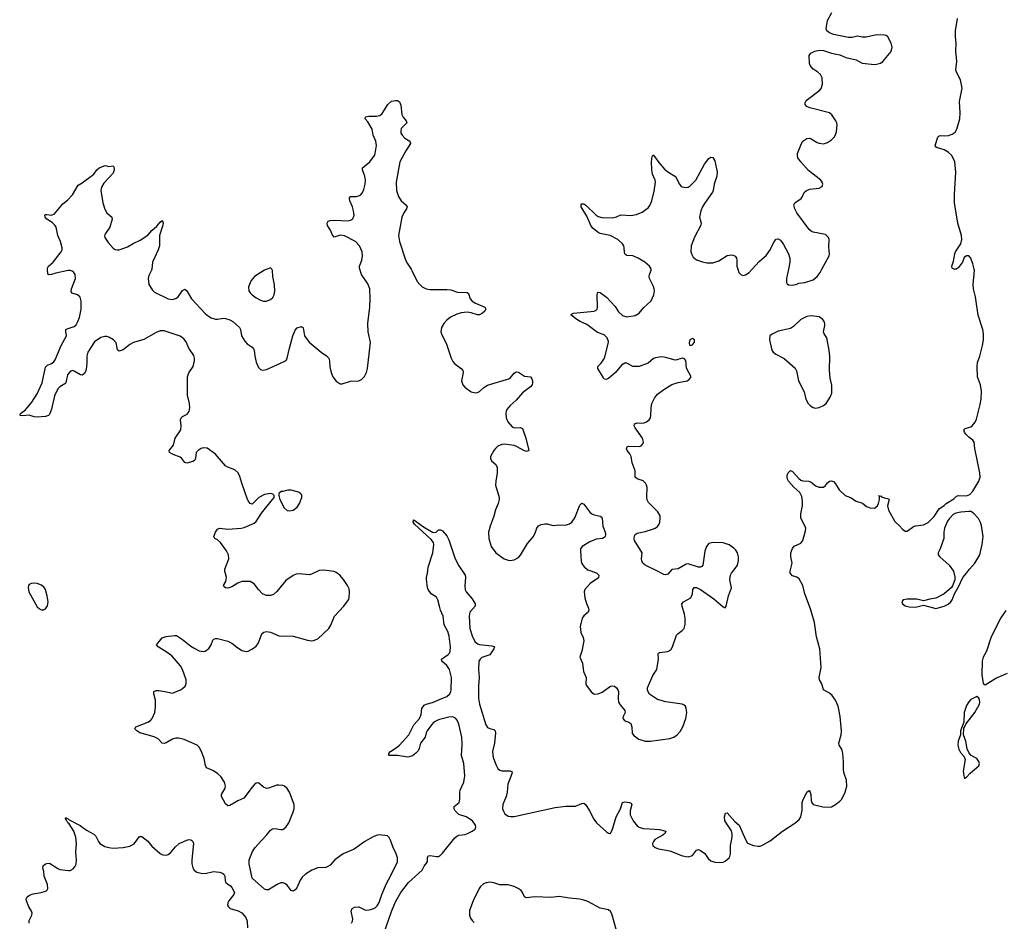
# Model space of a CAD drawing. Header units: inches. Extents: x 1649826 to 1814874, y 507393 to 641959.
# Tile 91 of 131: x 1735898 to 1745518, y 573629 to 582438. Entities that reach past the tile are written whole.
import ezdxf

# ---------------------------------------------------------------- set-up
doc = ezdxf.new("R2010")
doc.units = ezdxf.units.IN
doc.header["$MEASUREMENT"] = 0
for name, color, linetype in [('B7537', 7, 'Continuous'), ('B7538', 7, 'Continuous'), ('B7547', 7, 'Continuous'), ('B7548', 7, 'Continuous')]:
    doc.layers.add(name, color=color, linetype=linetype)

msp = doc.modelspace()

# ---------------------------------------------------------------- linework, layer by layer
at = {"layer": 'B7537', "color": 6}
for points, elevation in [([(1739139.3, 573610), (1739148.8, 573630), (1739151.5, 573650), (1739137.3, 573730), (1739146.8, 573753.2), (1739170, 573767.8), (1739210, 573770.1), (1739270, 573742.8), (1739290, 573738.8), (1739330, 573743.3), (1739370, 573761.5), (1739390, 573781.7), (1739410, 573813.4), (1739436.3, 573890), (1739481.7, 573998.2), (1739521.9, 574070), (1739588.4, 574210), (1739588.4, 574250), (1739576.4, 574290), (1739547.3, 574350), (1739522, 574422), (1739507.4, 574447.4), (1739490, 574466), (1739410, 574475.3), (1739390, 574472.2), (1739350, 574456.3), (1739271.1, 574408.9), (1739165.1, 574334.9), (1739059.8, 574290), (1738978, 574230), (1738930, 574178.3), (1738910, 574163.4), (1738890, 574156.5), (1738810, 574152.3), (1738753.8, 574130), (1738691, 574089), (1738659.4, 574060.6), (1738638.2, 574030), (1738604.4, 573955.6), (1738590, 573935.6), (1738570, 573923.1), (1738550, 573931.2), (1738510, 573983.1), (1738490, 573998.8), (1738470, 574006.6), (1738450, 574005), (1738412.2, 573990), (1738330, 573938.6), (1738310, 573938), (1738290, 573943.7), (1738168.2, 574050), (1738140.5, 574190), (1738141.1, 574230), (1738172.9, 574310), (1738197.3, 574350), (1738259.6, 574420.4), (1738310.7, 574470), (1738350, 574520.2), (1738368.2, 574531.8), (1738390, 574537.4), (1738450, 574526.2), (1738470, 574528.1), (1738498.5, 574550), (1738527.9, 574590), (1738567.8, 574690), (1738578.4, 574730), (1738579.3, 574770), (1738534.7, 574890), (1738510, 574926.6), (1738484, 574950), (1738470, 574955.6), (1738430, 574958.7), (1738410, 574958), (1738330, 574929.7), (1738310, 574928.4), (1738281.4, 574941.4), (1738230, 574982.7), (1738210, 574979.3), (1738190, 574964.5), (1738170, 574940.7), (1738087.2, 574832.8), (1738030, 574807.2), (1737950, 574761.5), (1737930, 574758.9), (1737910, 574777.6), (1737868.9, 574850), (1737870.8, 574870), (1737906, 574930), (1737909.8, 574950), (1737899.3, 574990), (1737862.9, 575042.9), (1737834.8, 575070), (1737790, 575099.6), (1737724.4, 575130), (1737712.7, 575152.7), (1737699.7, 575219.7), (1737670, 575295.1), (1737650.5, 575330.5), (1737630.5, 575350.5), (1737505.1, 575405.1), (1737450, 575418.3), (1737422.3, 575417.7), (1737390.2, 575409.8), (1737330, 575372), (1737310, 575365.6), (1737290, 575369.8), (1737251.8, 575411.8), (1737210.3, 575430.3), (1737071.2, 575470), (1737042, 575490), (1737024, 575510), (1737033.3, 575530), (1737150, 575573.9), (1737175.9, 575590), (1737193.2, 575610), (1737216.8, 575670), (1737224.1, 575724.1), (1737224.8, 575790), (1737208.3, 575851.7), (1737210, 575875.5), (1737230, 575885.7), (1737256.2, 575883.8), (1737316.2, 575876.2), (1737390, 575857), (1737470.5, 575889.5), (1737490, 575902.8), (1737513.2, 575926.8), (1737523.1, 575950), (1737523.5, 575990), (1737488.5, 576090), (1737470, 576125.6), (1737383.5, 576223.5), (1737350, 576248.8), (1737249.6, 576310), (1737234, 576330), (1737290, 576400.3), (1737328, 576412), (1737410, 576423.2), (1737430, 576421.3), (1737490, 576383.5), (1737570, 576318.2), (1737610, 576293.6), (1737650, 576271.8), (1737690, 576266.4), (1737711.3, 576268.7), (1737746.6, 576293.4), (1737768.7, 576331.3), (1737784.2, 576375.8), (1737793.8, 576386.2), (1737810, 576392.2), (1737830, 576391.2), (1737930, 576365.5), (1737970, 576346.5), (1738014.9, 576310), (1738070, 576276.8), (1738110, 576266.4), (1738130.5, 576269.5), (1738171.2, 576290), (1738210, 576318.5), (1738231.5, 576350), (1738263.2, 576436.8), (1738284.6, 576455.4), (1738310, 576461.4), (1738350, 576453.7), (1738430, 576418.8), (1738570, 576415.2), (1738710, 576374.7), (1738750, 576370.2), (1738770, 576372.6), (1738810, 576389), (1738919.1, 576490), (1738938.3, 576521.7), (1738974.4, 576610), (1739066, 576710), (1739111.2, 576770), (1739118.1, 576790), (1739119.9, 576850), (1739116.4, 576876.4), (1739101.8, 576910), (1739063.2, 576970), (1739026.5, 577010), (1738990, 577037.3), (1738970, 577046.4), (1738870, 577058.8), (1738823.8, 577056.2), (1738750, 577021), (1738730, 577015.8), (1738630, 577022.8), (1738600.4, 577019.6), (1738571.1, 577008.9), (1738499.3, 576960.7), (1738410, 576850.8), (1738376.6, 576823.4), (1738350, 576812.4), (1738310, 576813.2), (1738269.9, 576829.9), (1738231, 576870), (1738190, 576927.6), (1738150, 576948.2), (1738070, 576948), (1738030, 576932.1), (1737970, 576896.8), (1737930, 576884.1), (1737910, 576886), (1737896.5, 576896.5), (1737888.7, 576910), (1737911.1, 576948.9), (1737919.1, 576990), (1737902, 577050), (1737901.7, 577070), (1737941, 577170), (1737938.6, 577210), (1737919, 577250), (1737860.2, 577330), (1737830, 577355.7), (1737804.5, 577370), (1737796, 577390), (1737810.6, 577430), (1737830, 577462.3), (1737848.6, 577471.4), (1737930, 577462), (1738062, 577470), (1738090, 577476.1), (1738190, 577519.5), (1738210, 577535.5), (1738261.7, 577618.3), (1738369.5, 577750), (1738382.7, 577770), (1738384, 577790), (1738370, 577804), (1738349.4, 577809.4), (1738290, 577800.5), (1738233, 577770), (1738170, 577705.2), (1738150, 577712), (1738130, 577738.4), (1738120.5, 577760.5), (1738068.8, 577908.8), (1738050, 577976.3), (1738031.1, 578011.1), (1737999, 578039), (1737930, 578065.2), (1737910, 578078.5), (1737810, 578195), (1737730, 578251.2), (1737690, 578255.2), (1737670, 578249), (1737641.3, 578230), (1737623.8, 578210), (1737616.8, 578150), (1737607.5, 578132.5), (1737590, 578122.2), (1737530, 578107), (1737510, 578110.8), (1737482.7, 578150), (1737465.7, 578165.7), (1737396.4, 578190), (1737361.6, 578210), (1737359.5, 578230), (1737399.5, 578280.5), (1737418.1, 578350), (1737472, 578430), (1737475.4, 578470), (1737469.5, 578530), (1737476.6, 578550), (1737490, 578562.4), (1737535.6, 578584.4), (1737554.9, 578610), (1737560.4, 578650), (1737558.4, 578690), (1737537.9, 578770), (1737538, 578950), (1737551.2, 578988.8), (1737591.3, 579050), (1737604.4, 579104.4), (1737604.7, 579130), (1737597.8, 579157.8), (1737550.4, 579230.4), (1737524.7, 579290), (1737502, 579322), (1737467.5, 579347.5), (1737310, 579398.1), (1737270, 579397.7), (1737230, 579381.3), (1737110, 579313.1), (1737010, 579286.1), (1736975.6, 579264.4), (1736910, 579211.4), (1736870, 579200.3), (1736854.2, 579214.2), (1736840.6, 579280.6), (1736815.8, 579310), (1736774.4, 579334.4), (1736750, 579342), (1736730, 579342.8), (1736690, 579332.3), (1736629, 579290), (1736563.2, 579190), (1736552.7, 579150), (1736554.3, 579090), (1736550, 579044), (1736542.8, 579010), (1736530, 578982.9), (1736510, 578965.6), (1736492.5, 578967.5), (1736430, 579004.2), (1736410, 579009.6), (1736390, 578999.7), (1736366.2, 578970), (1736350, 578889.6), (1736340.5, 578879.5), (1736290, 578852.7), (1736269.1, 578830.9), (1736236.6, 578763.4), (1736210, 578633.3), (1736190, 578579.6), (1736180.4, 578570), (1736150, 578560.4), (1736070, 578554.3), (1736038, 578558), (1735990, 578575.6), (1735927, 578567), (1735898, 578570), (1735904, 578576), (1735906, 578590), (1735954.3, 578625.7), (1736017.3, 578702.7), (1736070, 578784.4), (1736118.4, 578890), (1736150, 579043.8), (1736170, 579062.8), (1736210, 579078.6), (1736230, 579096.3), (1736243.7, 579116.3), (1736304.5, 579255.6), (1736354.1, 579350), (1736348, 579392), (1736349.7, 579410), (1736362, 579418), (1736430, 579441.2), (1736450, 579458.7), (1736467.6, 579490), (1736482, 579530), (1736499.3, 579610), (1736499.8, 579690), (1736488.9, 579728.9), (1736462, 579750), (1736410, 579765.7), (1736400.9, 579780.9), (1736404.2, 579810), (1736444, 579910), (1736439.4, 579950), (1736427.1, 579970), (1736410, 579982.2), (1736390, 579989), (1736370, 579988.1), (1736250, 579962.5), (1736208.3, 579948.3), (1736185.7, 579945.7), (1736172, 579952), (1736170.1, 580000)], 500), ([(1737188.1, 580000), (1737187.1, 579990), (1737159.8, 579940.2), (1737152, 579910), (1737160.2, 579850), (1737194.8, 579794.8), (1737215, 579775), (1737350, 579711.6), (1737390, 579704.8), (1737430, 579717.3), (1737446.2, 579730), (1737490, 579792.2), (1737510, 579806.7), (1737530, 579788.2), (1737576.8, 579710), (1737709.5, 579569.5), (1737742.7, 579542.7), (1737770, 579526.6), (1737810, 579512.5), (1737830, 579511.1), (1737890, 579520.8), (1737910, 579518.3), (1737950, 579505.8), (1737980.5, 579490), (1738047.2, 579430), (1738055.9, 579410), (1738065.2, 579350), (1738097.3, 579297.3), (1738121.4, 579270), (1738170, 579238), (1738183.2, 579223.2), (1738189.4, 579209.4), (1738194.2, 579150), (1738210, 579091.6), (1738230, 579039.7), (1738250, 579020.2), (1738270, 579013.2), (1738310, 579020.2), (1738482.6, 579097.4), (1738500.5, 579110), (1738512.7, 579130), (1738533.7, 579230), (1738566.1, 579350), (1738590, 579405.2), (1738610, 579429.3), (1738650, 579441.3), (1738666.3, 579426.3), (1738679.8, 579350), (1738727.1, 579287.1), (1738842.8, 579190), (1738894.7, 579154.7), (1738918.5, 579130), (1738925.3, 579105.3), (1738926.9, 579046.9), (1738939.8, 578990), (1738957.7, 578950), (1738990, 578907.1), (1739030, 578882), (1739050, 578881.3), (1739130, 578906), (1739210, 578910.9), (1739236.6, 578923.4), (1739267.4, 578952.6), (1739287.1, 578990), (1739296.9, 579030), (1739324.4, 579284.4), (1739304.1, 579390), (1739298.5, 579470), (1739318.1, 579630), (1739323.1, 579710), (1739317.8, 579810), (1739299.3, 579859.3), (1739237.7, 579950), (1739221.1, 580000)], 500), ([(1738316.9, 580000), (1738290, 579989.7), (1738192.2, 579927.8), (1738159, 579890), (1738133.6, 579830), (1738136.4, 579790), (1738148.9, 579770), (1738169.5, 579750), (1738210, 579720.1), (1738250, 579699), (1738280.5, 579690), (1738310, 579688.8), (1738350, 579704.2), (1738370, 579724.6), (1738382.7, 579750), (1738390, 579786.8), (1738387.9, 579847.9), (1738371.5, 579930), (1738367.7, 579987.7), (1738362.8, 580000)], 600), ([(1739722.4, 580000), (1739729.2, 579989.2), (1739782.1, 579882.1), (1739806.2, 579850), (1739830, 579829.6), (1739870, 579810.5), (1739910, 579801.5), (1740000, 579802.4)], 500), ([(1740000, 576707), (1739984.9, 576770), (1739970, 576795.1), (1739917.2, 576830), (1739887.7, 576870), (1739881.2, 576890), (1739871.3, 576970), (1739871.3, 576990), (1739882.1, 577030), (1739890, 577090.4), (1739935.3, 577230), (1739944.2, 577310), (1739939.7, 577330), (1739919.6, 577359.6), (1739756.1, 577510), (1739742.2, 577530), (1739745.6, 577545.6), (1739742, 577550), (1739750, 577551), (1739844.9, 577484.9), (1739930, 577432.7), (1739950, 577427.1), (1739968.7, 577430), (1739990, 577454.8), (1740000, 577455.1)], 400), ([(1740000, 575601.2), (1739990, 575598.6), (1739945.6, 575574.4), (1739921, 575550), (1739878.8, 575490), (1739869.5, 575470), (1739860.7, 575430), (1739815.6, 575370), (1739801.4, 575318.6), (1739790, 575295.3), (1739770, 575271.9), (1739734.6, 575245.4), (1739690, 575234.6), (1739590, 575248.7), (1739505.2, 575250), (1739503.5, 575270), (1739521.6, 575290), (1739577.1, 575322.9), (1739610.3, 575349.7), (1739698.7, 575450), (1739750, 575549.4), (1739805.2, 575610), (1739821, 575650), (1739828.4, 575710), (1739850, 575740.2), (1739870, 575751), (1739930, 575767.3), (1740000, 575796)], 400), ([(1735989.8, 573610), (1735990, 573636.3), (1736017.8, 573690), (1736020.9, 573710), (1736013.5, 573730), (1735987.2, 573770), (1735963.1, 573830), (1735960.4, 573850), (1735969.6, 573870), (1735994.6, 573885.4), (1736030, 573898.4), (1736109, 573910), (1736150, 573922.6), (1736162, 573930), (1736174.3, 573950), (1736168.5, 573990), (1736137.2, 574070), (1736134.7, 574114.7), (1736125.4, 574150), (1736127.7, 574172.3), (1736149.4, 574190), (1736164.1, 574195.9), (1736190, 574196.5), (1736270, 574144.7), (1736290, 574136.1), (1736374, 574126), (1736392.5, 574127.5), (1736419.2, 574140.8), (1736438, 574162), (1736451, 574189), (1736453.5, 574226.5), (1736444.9, 574304.9), (1736451.4, 574390), (1736446.8, 574450), (1736427.9, 574510), (1736380.5, 574580.5), (1736369.8, 574590), (1736356.9, 574616.9), (1736350, 574620.9), (1736346, 574630), (1736350, 574642.8), (1736355.8, 574635.8), (1736370, 574631.8), (1736380.4, 574620.4), (1736490, 574567.1), (1736550, 574521.5), (1736622.5, 574482.5), (1736642.3, 574462.3), (1736666.7, 574410), (1736681.6, 574390), (1736730, 574361.7), (1736770, 574349), (1736810, 574344.9), (1736909.7, 574350.3), (1736975.6, 574364.4), (1737014.9, 574385.1), (1737070, 574459.5), (1737090, 574457.7), (1737150, 574413.1), (1737190, 574364.9), (1737270, 574292), (1737298, 574278), (1737330, 574274.6), (1737350, 574282.3), (1737370, 574299.6), (1737421.6, 574358.4), (1737457.7, 574390), (1737530, 574423), (1737550, 574427.8), (1737570, 574426.4), (1737580.6, 574420.6), (1737591.2, 574410), (1737595, 574390), (1737579.2, 574230), (1737580.1, 574190), (1737590, 574152.7), (1737603.9, 574130), (1737630, 574110.2), (1737670, 574099.7), (1737710, 574095.9), (1737790, 574115), (1737848.7, 574108.7), (1737879, 574099), (1737893.7, 574090), (1737903.6, 574070), (1737905.1, 574025.1), (1737910.3, 574010.3), (1737930, 573993), (1737957.7, 573977.7), (1737970, 573961), (1737995.5, 573910), (1737990.4, 573890), (1737941.3, 573830), (1737930.4, 573810), (1737928.4, 573788.4), (1737937.3, 573770), (1737955.3, 573755.3), (1738031.2, 573731.2), (1738070, 573712), (1738106.3, 573666.3), (1738120.2, 573630), (1738124.4, 573564.4)], 500), ([(1739457, 573510), (1739530, 573726.7), (1739570, 573818.6), (1739622.9, 573910), (1739698.3, 574010), (1739829.5, 574130), (1739851, 574169), (1739883.6, 574210), (1739882, 574250), (1739889.2, 574270), (1739910, 574273.3), (1739970, 574261.8), (1739990, 574264.3), (1740000, 574269.4)], 400)]:
    msp.add_lwpolyline(points, dxfattribs=dict(at, elevation=elevation))
for points, elevation in [([(1738518, 577842), (1738468.9, 577828.9), (1738451.1, 577828.9), (1738431.3, 577808.7), (1738431.1, 577788.9), (1738440.7, 577750), (1738481.3, 577670), (1738510, 577642), (1738530, 577638.3), (1738570, 577645.8), (1738610, 577676.5), (1738632.2, 577710), (1738655.8, 577770), (1738655.1, 577790), (1738650, 577799.3), (1738640.9, 577810), (1738620.9, 577820.9), (1738550, 577841.1)], 500), ([(1736030, 576933.7), (1736010, 576931.1), (1735990, 576920.7), (1735982.6, 576910), (1735979.5, 576890), (1735986.3, 576850), (1736070, 576702.8), (1736090, 576684), (1736110, 576674), (1736130, 576674), (1736150, 576684), (1736170, 576711), (1736176.9, 576750), (1736168, 576810), (1736149.7, 576870), (1736137.7, 576890), (1736110, 576915.1), (1736070, 576929.7)], 600)]:
    msp.add_lwpolyline(points, close=True, dxfattribs=dict(at, elevation=elevation))
at = {"layer": 'B7538', "color": 6}
for points, elevation in [([(1739221.1, 580000), (1739217.7, 580010), (1739217.5, 580030), (1739240.2, 580090), (1739248.3, 580130), (1739244.7, 580170), (1739217.5, 580230), (1739178.5, 580270), (1739070, 580327.5), (1739030, 580333), (1738970, 580314.2), (1738950, 580338.5), (1738936.4, 580376.4), (1738907, 580427), (1738901.4, 580450), (1738911, 580469), (1738930, 580476.5), (1738970, 580479.7), (1739105.7, 580474.3), (1739130, 580480.2), (1739148.9, 580491.1), (1739160.4, 580510), (1739164.5, 580530), (1739161, 580570), (1739151.1, 580610), (1739124.3, 580670), (1739118.9, 580690), (1739121.1, 580698.9), (1739130, 580711.1), (1739190, 580711), (1739219.2, 580720.8), (1739231.6, 580728.4), (1739248.8, 580750), (1739261.4, 580778.6), (1739273.9, 580830), (1739275.4, 580870), (1739270.4, 580910.4), (1739247, 580970), (1739248.2, 580990), (1739318.8, 581050), (1739363.8, 581110), (1739372.5, 581130), (1739382.5, 581210), (1739376.5, 581250), (1739350.8, 581310), (1739341.2, 581370), (1739299.7, 581439.7), (1739273.6, 581470), (1739276, 581490), (1739310, 581496.8), (1739385.5, 581494.5), (1739417.8, 581502.2), (1739438.4, 581521.6), (1739495.1, 581610), (1739530, 581642), (1739570.4, 581650.4), (1739590, 581648), (1739610, 581636.3), (1739623, 581603), (1739631.1, 581511.1), (1739644.6, 581484.6), (1739674.9, 581450), (1739680.9, 581430), (1739637.2, 581390), (1739626.1, 581374), (1739620.9, 581350), (1739623, 581330), (1739633.5, 581310), (1739660.4, 581280.4), (1739709.1, 581250), (1739717.4, 581230), (1739670, 581156.8), (1739612.9, 581050), (1739575.7, 580850), (1739580.7, 580770), (1739600.1, 580710), (1739626.1, 580670), (1739670.1, 580630), (1739682.5, 580610), (1739677.8, 580590), (1739650.1, 580550), (1739633.1, 580510), (1739600.1, 580330), (1739610, 580270.3), (1739663.2, 580103.1), (1739678.5, 580070), (1739722.4, 580000)], 500), ([(1736170.1, 580000), (1736169.7, 580010), (1736178.7, 580030), (1736223.5, 580070), (1736303.5, 580170), (1736312.6, 580190), (1736313.5, 580210), (1736296.5, 580270), (1736272.2, 580330), (1736253, 580410), (1736241.1, 580430), (1736216.2, 580456.2), (1736163.6, 580490), (1736146, 580510), (1736144.5, 580530), (1736150, 580534.9), (1736164.4, 580535.6), (1736210, 580528.8), (1736239.2, 580540.8), (1736320.8, 580639.2), (1736365.3, 580674.7), (1736413.5, 580726.5), (1736470, 580822), (1736510, 580846), (1736620.9, 580930), (1736652.7, 580970), (1736676, 580990), (1736732.7, 581012.7), (1736770, 581004), (1736810.8, 581010.8), (1736822, 580990), (1736821.1, 580970), (1736810, 580940.5), (1736719.6, 580840.4), (1736698.7, 580801.3), (1736690.8, 580770), (1736710.1, 580650.1), (1736728.7, 580588.7), (1736750.7, 580550), (1736796.9, 580510), (1736802.5, 580490), (1736779.1, 580410), (1736735.3, 580350), (1736725.6, 580330), (1736729.2, 580310), (1736761, 580261), (1736810, 580207.2), (1736830, 580194), (1736850, 580188.5), (1736870, 580190.4), (1736950, 580219.5), (1737006.6, 580253.4), (1737074.7, 580285.3), (1737150, 580333.6), (1737190, 580380.2), (1737237.8, 580422.2), (1737270, 580459.5), (1737290, 580476), (1737293.4, 580473.4), (1737299.5, 580450), (1737296.5, 580430), (1737263.2, 580330), (1737265.5, 580230), (1737251.3, 580190), (1737195.4, 580070), (1737188.1, 580000)], 500), ([(1738362.8, 580000), (1738362, 580002), (1738350, 580012.7), (1738316.9, 580000)], 600)]:
    msp.add_lwpolyline(points, dxfattribs=dict(at, elevation=elevation))
at = {"layer": 'B7547', "color": 6}
for points, elevation in [([(1740000, 577455.1), (1740010, 577455.5), (1740030, 577444.6), (1740070, 577395.7), (1740090, 577357.2), (1740152.1, 577172.1), (1740190, 577102.2), (1740251.5, 577010), (1740254.8, 576990), (1740247.6, 576907.6), (1740250, 576867.7), (1740258.9, 576850), (1740319.8, 576779.8), (1740347.1, 576730), (1740346.5, 576710), (1740297.5, 576650), (1740288.9, 576611.1), (1740297.1, 576490), (1740318.3, 576418.3), (1740344.4, 576364.4), (1740370, 576340.8), (1740390, 576334.8), (1740510, 576321.6), (1740530, 576316), (1740535.6, 576310), (1740529.1, 576290), (1740490, 576232.5), (1740414.4, 576205.6), (1740395.8, 576190), (1740385, 576170), (1740381.7, 576090), (1740387.8, 576010), (1740379.5, 575930), (1740379.1, 575810), (1740389.3, 575750), (1740451.7, 575550), (1740470, 575523.2), (1740490, 575512.9), (1740530, 575502.6), (1740543.5, 575490), (1740545.6, 575470), (1740535.4, 575370), (1740516.6, 575290), (1740524.5, 575230), (1740553.4, 575153.4), (1740570, 575123.5), (1740590, 575107.2), (1740610, 575101), (1740690, 575100.1), (1740708.2, 575090), (1740705.3, 575070), (1740667.5, 574970), (1740659.9, 574890), (1740650.9, 574850), (1740617.4, 574770), (1740616.5, 574730), (1740624.2, 574704.2), (1740639.6, 574679.6), (1740670, 574657.4), (1740693, 574653), (1740730, 574654.8), (1741130, 574741.5), (1741232.9, 574752.9), (1741330, 574753.7), (1741390, 574782), (1741410, 574784.1), (1741430, 574768.3), (1741465, 574710), (1741506, 574626), (1741533, 574590), (1741630, 574504.5), (1741650, 574491.3), (1741670, 574488.1), (1741690, 574528.2), (1741725.7, 574650), (1741769.3, 574730), (1741788.2, 574790), (1741810, 574798.1), (1741857.3, 574790), (1741870, 574784.6), (1741879.7, 574770), (1741864, 574710), (1741861.9, 574670), (1741892, 574610), (1741930, 574562.7), (1741950, 574548.2), (1741990, 574534.7), (1742050, 574534.2), (1742150, 574524.9), (1742210.4, 574510), (1742205.8, 574490), (1742180.2, 574470), (1742104.1, 574430), (1742088.9, 574410), (1742082.1, 574390), (1742085.5, 574370), (1742106, 574350), (1742138.9, 574338.9), (1742250, 574319.6), (1742373.1, 574270), (1742430, 574259.9), (1742470, 574270.9), (1742510, 574323.8), (1742530, 574330.1), (1742550, 574322.7), (1742591.4, 574291.4), (1742623, 574243), (1742650, 574220.1), (1742690, 574208), (1742750, 574204.6), (1742770, 574207.7), (1742790, 574218.7), (1742829.8, 574250), (1742836.6, 574263.4), (1742841.5, 574290), (1742841.7, 574370), (1742859.5, 574450), (1742860.1, 574480.1), (1742852.6, 574512.6), (1742788.6, 574611.4), (1742783.6, 574650), (1742793, 574687), (1742810, 574690.3), (1742885.8, 574605.8), (1742927.4, 574567.4), (1742990, 574427.2), (1743010, 574393.6), (1743069.1, 574369.1), (1743110, 574362.2), (1743130, 574364.3), (1743150, 574370.2), (1743230, 574415.7), (1743350.3, 574510.3), (1743471.3, 574588.7), (1743515.1, 574624.9), (1743528.6, 574651.4), (1743543.5, 574716.5), (1743543.6, 574790), (1743548.8, 574810), (1743590, 574891.4), (1743610, 574907), (1743622, 574890), (1743627.6, 574870), (1743629.4, 574810), (1743633.8, 574793.9), (1743650, 574771.7), (1743746.5, 574746.5), (1743810, 574743.9), (1743830, 574749.5), (1743870, 574771.6), (1743910, 574802), (1743930, 574824.1), (1743962.5, 574890), (1743979.2, 574950), (1743976.8, 575010), (1743952.7, 575072.7), (1743946, 575110), (1743947, 575190), (1743941.2, 575270), (1743929.9, 575309.9), (1743905.2, 575350), (1743900.4, 575370), (1743924.7, 575450), (1743928.5, 575490), (1743913.2, 575630), (1743893.4, 575730), (1743870, 575789.2), (1743836, 575836), (1743810, 575857.6), (1743750.4, 575890.4), (1743736.2, 575950), (1743713.9, 575990), (1743710.4, 576010), (1743728.4, 576110), (1743717.1, 576290), (1743684.3, 576410), (1743662.9, 576550), (1743623.9, 576683.9), (1743568.9, 576830), (1743551.1, 576911.1), (1743514.3, 576974.3), (1743490.7, 576990.7), (1743450, 577004.2), (1743425.3, 577030), (1743426, 577050), (1743444.1, 577130), (1743430.8, 577190), (1743430.8, 577230), (1743450, 577273), (1743465.7, 577294.3), (1743530, 577324.9), (1743549.4, 577350), (1743575.8, 577444.2), (1743577.4, 577470), (1743529.8, 577570), (1743530.5, 577610), (1743546.8, 577693.2), (1743547, 577730), (1743538.6, 577778.6), (1743518.9, 577818.9), (1743461.5, 577870), (1743409.7, 577930), (1743399.5, 577950), (1743397, 577970), (1743398, 577990), (1743407.8, 578012.2), (1743430, 578034), (1743450, 578025.5), (1743510, 577955.5), (1743530, 577940.4), (1743550, 577932.2), (1743608.5, 577928.5), (1743630, 577921.6), (1743681.2, 577881.2), (1743710, 577870.3), (1743750, 577871.8), (1743771.8, 577888.2), (1743790, 577914), (1743810, 577928.5), (1743830, 577931.5), (1743850, 577926), (1743870, 577904), (1743904.4, 577844.4), (1743964, 577790), (1744014.8, 577770), (1744070, 577734.9), (1744133.7, 577713.7), (1744170, 577682.8), (1744207.9, 577667.9), (1744250, 577667), (1744278.9, 577690), (1744289.7, 577710), (1744298.7, 577750), (1744299, 577779), (1744290, 577791.3), (1744302, 577782), (1744310, 577786), (1744317.5, 577777.5), (1744346.1, 577766.1), (1744390, 577756), (1744392.4, 577750), (1744378.3, 577690), (1744387.9, 577647.9), (1744450, 577534.8), (1744494.6, 577494.6), (1744521.7, 577461.7), (1744550, 577441), (1744570, 577441), (1744630, 577486), (1744650, 577494.8), (1744730, 577504), (1744773.8, 577526.2), (1744834.2, 577585.8), (1744881.5, 577658.5), (1744903.3, 577676.7), (1744930, 577690.8), (1744950, 577710.7), (1745023.6, 577756.4), (1745050, 577783), (1745071.3, 577788.7), (1745150, 577787.5), (1745180.3, 577799.7), (1745210, 577832), (1745270.4, 577930), (1745280.7, 577970), (1745279.6, 578010), (1745228.7, 578250), (1745223.9, 578310), (1745210.6, 578330), (1745170, 578360.9), (1745141.6, 578390), (1745127.8, 578410), (1745121.7, 578430), (1745134.1, 578445.9), (1745190, 578461.5), (1745205.1, 578470), (1745234.8, 578505.2), (1745245.8, 578534.2), (1745281.7, 578678.3), (1745291.9, 578730), (1745294.9, 578810), (1745284.5, 578870), (1745254.9, 578950), (1745252.1, 579050), (1745257.7, 579090), (1745280.5, 579150), (1745305.1, 579254.9), (1745314.2, 579310), (1745315.7, 579370), (1745307.6, 579410), (1745263.7, 579550), (1745237.9, 579730), (1745217.3, 579810), (1745213.9, 579850), (1745225.3, 579990), (1745223.2, 580000)], 400), ([(1740000, 579802.4), (1740070, 579803.2), (1740110, 579797.8), (1740175, 579775), (1740270, 579774.5), (1740282.6, 579762.6), (1740299.6, 579710), (1740318.6, 579690), (1740350, 579669.7), (1740442.8, 579630), (1740451, 579610), (1740442.3, 579590), (1740421.4, 579570), (1740390, 579555.4), (1740370, 579555), (1740310, 579575), (1740270, 579579.5), (1740210, 579575.3), (1740170, 579562.8), (1740108.1, 579531.9), (1740070, 579504.1), (1740040.8, 579470), (1740020.1, 579430), (1740013.6, 579390), (1740018.1, 579370), (1740068.8, 579268.8), (1740113.4, 579130), (1740130, 579100.2), (1740150, 579076.4), (1740210.9, 579030), (1740227.2, 579010), (1740230.1, 578989.9), (1740215, 578910), (1740227.7, 578870), (1740247.7, 578847.7), (1740310, 578804), (1740350, 578793.2), (1740370, 578795), (1740390, 578804.6), (1740433.7, 578846.3), (1740470, 578868.4), (1740687.3, 578932.7), (1740730, 578983.8), (1740750, 578997.8), (1740770, 578994.4), (1740830, 578956.8), (1740890.2, 578950.2), (1740902.4, 578930), (1740907.6, 578910), (1740908.7, 578890), (1740903.5, 578870), (1740890, 578850.8), (1740810, 578792.7), (1740750, 578721), (1740689.3, 578670), (1740658.9, 578630), (1740649.4, 578610), (1740646.7, 578590), (1740652.4, 578550), (1740667.2, 578510), (1740710, 578460.7), (1740730, 578452), (1740790, 578452.8), (1740810, 578443.1), (1740842, 578350), (1740871.4, 578228.6), (1740850, 578221), (1740830, 578226.3), (1740751.1, 578270), (1740730, 578277.2), (1740635.3, 578290), (1740610, 578289), (1740570, 578271.8), (1740545.5, 578250), (1740530.2, 578230), (1740499.5, 578170), (1740499.5, 578150), (1740508.9, 578130), (1740550, 578093.7), (1740562.3, 578062.3), (1740564.2, 578010), (1740549.1, 577929.1), (1740546.4, 577890), (1740581.3, 577770), (1740582.3, 577750), (1740572.4, 577710), (1740547.9, 577650), (1740530.9, 577589.1), (1740494.7, 577490), (1740479.7, 577430), (1740481.4, 577370), (1740505.9, 577290), (1740550, 577229.4), (1740630, 577171.5), (1740670, 577157.3), (1740690, 577155.1), (1740730, 577161.7), (1740770, 577184.2), (1740790, 577206.7), (1740860.8, 577319.2), (1740918.1, 577390), (1740938.9, 577430), (1740952.1, 577470), (1740967.4, 577492.6), (1740993.8, 577506.1), (1741030, 577512.3), (1741051.6, 577511.6), (1741110, 577497.5), (1741170, 577504.3), (1741230, 577500.1), (1741270, 577511.9), (1741292.8, 577530), (1741322, 577570), (1741370, 577695.5), (1741390, 577715.8), (1741410, 577704.2), (1741470, 577626.7), (1741489.3, 577609.3), (1741510, 577600.2), (1741568.9, 577588.9), (1741579.9, 577579.9), (1741588.9, 577568.9), (1741595.6, 577490), (1741617.3, 577430), (1741620.8, 577410), (1741617.4, 577390), (1741610, 577379.6), (1741591.9, 577368.1), (1741530, 577363.5), (1741470, 577338.2), (1741392.7, 577290), (1741378.7, 577270), (1741376, 577250), (1741383.6, 577143.6), (1741390, 577124.9), (1741412.1, 577092.1), (1741450, 577064.9), (1741534.3, 577034.3), (1741557.8, 577010), (1741554.2, 576985.8), (1741472.3, 576930), (1741420.2, 576870), (1741413.4, 576850), (1741420.7, 576790), (1741436, 576736), (1741455.9, 576690), (1741458, 576670), (1741451.5, 576650), (1741410, 576614), (1741394.4, 576590), (1741375.4, 576510), (1741379.4, 576450), (1741402.1, 576402.1), (1741408.4, 576370), (1741389.6, 576270.4), (1741370.3, 576210), (1741398, 576150), (1741407.3, 576070), (1741431.8, 576011.8), (1741430.3, 575950.3), (1741434.9, 575934.9), (1741481.7, 575870), (1741510, 575848.1), (1741550, 575852.1), (1741590, 575868.8), (1741670, 575925.5), (1741690, 575930.1), (1741710, 575926), (1741730, 575911.1), (1741742.5, 575890), (1741747.8, 575870), (1741744.6, 575810), (1741749.4, 575769.4), (1741763.6, 575743.6), (1741810.4, 575690), (1741814.4, 575670), (1741794.9, 575630), (1741790.6, 575610), (1741808.8, 575588.8), (1741850, 575576.4), (1741870, 575560.7), (1741880.3, 575530), (1741883.2, 575463.2), (1741900.7, 575440.7), (1741946, 575410), (1742007.7, 575390), (1742061.2, 575390), (1742250, 575414.7), (1742290, 575429), (1742321.5, 575450), (1742350, 575482.6), (1742378, 575530), (1742406.2, 575610), (1742414.8, 575670), (1742410.8, 575710), (1742402, 575730), (1742390, 575742), (1742370.7, 575750.7), (1742210, 575774.6), (1742130, 575795.1), (1742051.2, 575850), (1742037.6, 575870), (1742030.8, 575890), (1742031.6, 575910), (1742084.3, 576030), (1742122.2, 576090), (1742140.7, 576190), (1742136.8, 576243.2), (1742139.7, 576250), (1742150, 576255.4), (1742230, 576265.7), (1742258.8, 576281.2), (1742276.4, 576310), (1742315.3, 576424.7), (1742330, 576442.4), (1742370.5, 576469.5), (1742389.8, 576490.2), (1742401.2, 576530), (1742399.4, 576590), (1742394.5, 576630), (1742369.8, 576710), (1742368.6, 576730), (1742384.7, 576750), (1742454.3, 576790), (1742471.6, 576828.4), (1742475.8, 576870), (1742488.2, 576891.8), (1742510, 576892), (1742550, 576871.5), (1742678.6, 576778.6), (1742770, 576701), (1742790, 576691.3), (1742799.3, 576710), (1742822.6, 576810), (1742852.5, 576887.5), (1742836.8, 576970), (1742841.2, 577010), (1742851.3, 577030), (1742890, 577076.5), (1742910.6, 577110), (1742921.3, 577150), (1742921, 577190), (1742910.6, 577230), (1742895.2, 577255.2), (1742875.6, 577275.6), (1742830, 577307.7), (1742770, 577326), (1742670, 577329.8), (1742630, 577319.8), (1742607.2, 577292.8), (1742593.1, 577246.9), (1742572.3, 577107.7), (1742563.9, 577096.1), (1742550, 577088.6), (1742530, 577089.8), (1742430, 577121), (1742410, 577119.7), (1742330, 577072.6), (1742270, 577065.6), (1742230, 577022), (1742210, 577015.1), (1742190, 577016.4), (1742130.8, 577050.8), (1742008.7, 577110), (1741986.8, 577130), (1741977.2, 577150), (1741974.2, 577170), (1741979.8, 577230), (1741905.2, 577350), (1741900.7, 577370), (1741903.7, 577396.3), (1741911.3, 577410), (1741930, 577422.4), (1742010, 577437.8), (1742080.5, 577459.5), (1742106.6, 577470), (1742130, 577487), (1742146.6, 577510), (1742152.4, 577530), (1742157.2, 577570), (1742155.1, 577590), (1742134.3, 577630), (1742042.9, 577722.9), (1742028.4, 577748.4), (1742024.2, 577775.8), (1742027.2, 577867.2), (1742023.5, 577890), (1742012.8, 577910), (1741990, 577932.6), (1741930, 577952.4), (1741912.4, 577970), (1741910.6, 578030), (1741881.5, 578110), (1741871, 578171), (1741858.2, 578198.2), (1741834.7, 578230), (1741827.5, 578252.5), (1741833.7, 578266.3), (1741846.8, 578273.2), (1741950.7, 578269.3), (1741970, 578274.9), (1741987, 578293), (1741994.2, 578310), (1741984.1, 578350), (1741911.5, 578450), (1741901.8, 578470), (1741905.4, 578490), (1741930, 578498.7), (1741970, 578496.6), (1741999.4, 578500.6), (1742023.1, 578510), (1742047.6, 578530), (1742059.8, 578550), (1742065, 578570), (1742067.6, 578647.6), (1742075.4, 578690), (1742100.8, 578739.2), (1742130, 578778.9), (1742190, 578826.8), (1742270, 578872.6), (1742330, 578893.7), (1742418, 578910), (1742437.5, 578922.5), (1742458, 578950), (1742414.3, 579034.3), (1742405.1, 579110), (1742390, 579129.4), (1742370, 579131.8), (1742310, 579113), (1742290, 579114), (1742210, 579138.4), (1742170, 579144.2), (1742110, 579136), (1742090, 579127.1), (1742037.6, 579082.4), (1741950, 579049.9), (1741889.2, 579049.2), (1741830, 579083.6), (1741810, 579081.6), (1741778.2, 579061.8), (1741718, 578990), (1741650, 578932.4), (1741623.5, 578923.5), (1741610, 578927.6), (1741600.7, 578940.7), (1741545.7, 579030), (1741545.1, 579050), (1741578.6, 579081.4), (1741610.7, 579130), (1741648.9, 579270), (1741650, 579295.3), (1741638.7, 579330), (1741610, 579358.2), (1741543, 579383), (1741439.3, 579459.3), (1741372.6, 579490), (1741341.5, 579510), (1741285.6, 579550), (1741290, 579561), (1741308.7, 579571.3), (1741509.6, 579590.4), (1741530, 579600.7), (1741539.3, 579610), (1741543.7, 579630), (1741540.5, 579750), (1741544.5, 579770), (1741550, 579776.3), (1741570, 579771.8), (1741630, 579729.1), (1741714.8, 579634.8), (1741750, 579583.1), (1741788.7, 579548.7), (1741830, 579536.5), (1741910, 579548.9), (1741950, 579572), (1741994.9, 579625.1), (1742066.9, 579693.1), (1742093.6, 579750), (1742099.8, 579790), (1742097.7, 579810), (1742091.6, 579831.6), (1742051.8, 579910), (1742048.6, 579930), (1742051.8, 579948.2), (1742068, 579990), (1742066.1, 580000)], 500), ([(1742913, 580000), (1742922.8, 579970), (1742946.4, 579946.4), (1742970, 579940.2), (1742990, 579945.6), (1743025.6, 579970), (1743053.5, 580000)], 500), ([(1743407.9, 580000), (1743388.7, 579908.7), (1743390, 579872), (1743398, 579858), (1743410, 579848), (1743450, 579843.8), (1743490, 579853.4), (1743510, 579863), (1743570.5, 579870.5), (1743650, 579896.2), (1743689.8, 579930), (1743718, 579970), (1743734.5, 580000)], 500), ([(1745037.8, 580000), (1745030, 579998.5), (1745027.1, 580000)], 400), ([(1740000, 575796), (1740070, 575824.7), (1740098.2, 575850), (1740109, 575870), (1740113.4, 575890), (1740117.4, 576010), (1740096.9, 576090), (1740070.8, 576130), (1740022.8, 576170), (1740018.4, 576190), (1740083.7, 576236.3), (1740096, 576250), (1740104.7, 576270), (1740107.3, 576312.7), (1740095.7, 576415.7), (1740080.9, 576460.9), (1740046.5, 576526.5), (1740034.1, 576610), (1740008.9, 576670), (1740000, 576707)], 400), ([(1745533.4, 576666.6), (1745484.1, 576595.9), (1745388.6, 576410), (1745343.6, 576270), (1745310.7, 576209.3), (1745300.4, 576170), (1745298, 576038), (1745310, 575951.3), (1745330, 575938.8), (1745436.3, 576003.7), (1745550, 576053.6)], 400), ([(1740000, 574269.4), (1740007, 574273), (1740030, 574294.2), (1740150, 574444.1), (1740170, 574462.7), (1740190, 574470.6), (1740250, 574478.1), (1740279.3, 574490), (1740320.4, 574510), (1740348.7, 574530), (1740354.7, 574550), (1740349.8, 574570), (1740321.5, 574610), (1740261.2, 574650), (1740190, 574673.5), (1740153.7, 574710), (1740142.8, 574730), (1740144.4, 574750), (1740191.2, 574790), (1740198.3, 574821.7), (1740197.4, 574890), (1740201.8, 574910), (1740236.8, 574990), (1740248.6, 575050), (1740237.8, 575170), (1740214.5, 575250), (1740222.3, 575357.7), (1740219.3, 575430), (1740190, 575555.4), (1740173.3, 575593.3), (1740154.8, 575614.8), (1740130, 575626.8), (1740090, 575624.3), (1740000, 575601.2)], 400), ([(1741730, 573539.2), (1741681.8, 573701.8), (1741670, 573724.7), (1741650, 573742.6), (1741570, 573757.1), (1741450, 573822), (1741410, 573837.2), (1741370, 573845.5), (1741270, 573855.7), (1741170, 573873.1), (1741090, 573860.6), (1740930, 573869.5), (1740850, 573857.3), (1740829.4, 573869.4), (1740811.1, 573910), (1740796, 573930), (1740768.6, 573950), (1740728.2, 573970), (1740670, 573987.2), (1740590, 573986), (1740530, 574005.7), (1740490, 574010.7), (1740454, 574006), (1740430, 573996.6), (1740399.8, 573970), (1740386.5, 573950), (1740330.2, 573830), (1740294.2, 573734.2), (1740292, 573690), (1740301.5, 573661.5), (1740317.3, 573637.3), (1740337, 573617)], 400)]:
    msp.add_lwpolyline(points, dxfattribs=dict(at, elevation=elevation))
for points, elevation in [([(1743630, 579543.7), (1743590, 579539.3), (1743530.4, 579509.6), (1743459, 579441), (1743430, 579421.6), (1743310, 579395.1), (1743250, 579367.3), (1743228.5, 579350), (1743224.9, 579310), (1743247.4, 579210), (1743259.3, 579190), (1743286, 579170), (1743367.3, 579127.3), (1743474.9, 579034.9), (1743487.1, 579007.1), (1743506, 578910), (1743561, 578801), (1743580.2, 578730), (1743600.7, 578690), (1743625.2, 578665.2), (1743650, 578648), (1743670, 578641.8), (1743710, 578649.3), (1743750, 578668.4), (1743776.5, 578690), (1743816.8, 578750), (1743831.3, 578790), (1743831.5, 578868.5), (1743816.9, 578936.9), (1743808.5, 579010), (1743812, 579150), (1743807.7, 579207.7), (1743782.9, 579330), (1743757, 579370), (1743751.8, 579390), (1743766, 579450), (1743766, 579470), (1743759.3, 579490), (1743746, 579510), (1743710, 579534)], 500), ([(1742470, 579324.5), (1742446.4, 579310), (1742438, 579278), (1742442, 579262), (1742450, 579256.3), (1742470, 579261.3), (1742490, 579287.7), (1742491, 579310)], 500), ([(1745170, 577634.5), (1745093.1, 577626.9), (1745043.4, 577616.6), (1745017.5, 577602.5), (1744978, 577562), (1744962, 577538), (1744934.8, 577470), (1744927.7, 577432.3), (1744928.2, 577370), (1744890, 577268.7), (1744870.8, 577230), (1744870.8, 577210), (1744886.8, 577190), (1744980.7, 577110), (1745020.7, 577050), (1745033.7, 576993.7), (1745033.7, 576966.3), (1745013.4, 576906.6), (1745001, 576890), (1744930, 576829.2), (1744850, 576785.2), (1744790, 576777.2), (1744730, 576762), (1744662, 576778), (1744570, 576777.2), (1744531.1, 576768.9), (1744518, 576750), (1744522, 576730), (1744550, 576711.3), (1744590, 576701), (1744650, 576698.8), (1744730, 576718), (1744850, 576686), (1744930, 576707.3), (1744970, 576727.7), (1744994.5, 576750), (1745010, 576771), (1745030.9, 576829.1), (1745070, 576896), (1745112.3, 576987.7), (1745150, 577030.4), (1745176.9, 577070), (1745230, 577128), (1745277.3, 577210), (1745300.9, 577310), (1745310.5, 577390), (1745295.8, 577495.8), (1745286.7, 577526.7), (1745265.1, 577565.1), (1745217.3, 577617.3), (1745191.8, 577631.8)], 400), ([(1745250, 575825.2), (1745190, 575797.3), (1745170, 575775.3), (1745150, 575738.9), (1745126.5, 575670), (1745123.4, 575576.6), (1745091.3, 575490), (1745088.7, 575450), (1745067.1, 575390), (1745064.7, 575350), (1745074, 575310), (1745090, 575279.1), (1745122.4, 575242.4), (1745136.3, 575210), (1745117.2, 575097.2), (1745122, 575050), (1745130, 575026), (1745150, 575037.1), (1745183.9, 575076.1), (1745269.7, 575150), (1745275.5, 575170), (1745269.8, 575190), (1745250, 575218.9), (1745194, 575250), (1745173.8, 575273.8), (1745155.9, 575315.9), (1745140.7, 575390), (1745118, 575450), (1745122.7, 575517.3), (1745130, 575524.7), (1745142.9, 575557.1), (1745229.7, 575670.2), (1745276.2, 575750), (1745279.6, 575770), (1745274.9, 575794.9), (1745269.5, 575809.5)], 400)]:
    msp.add_lwpolyline(points, close=True, dxfattribs=dict(at, elevation=elevation))
at = {"layer": 'B7548', "color": 6}
for points, elevation in [([(1743734.5, 580000), (1743806, 580130), (1743809.7, 580150), (1743803.6, 580216.4), (1743807.6, 580290), (1743800.9, 580310), (1743770, 580340.9), (1743650, 580362), (1743630, 580371.3), (1743609.8, 580389.8), (1743490.7, 580550.7), (1743470.9, 580590), (1743462.2, 580630), (1743470, 580650.4), (1743534, 580690), (1743547.8, 580710), (1743564, 580750), (1743586, 580770), (1743617.7, 580782.3), (1743710, 580792.4), (1743738.4, 580810), (1743745.1, 580830), (1743739.6, 580850), (1743724.5, 580870), (1743604.8, 580964.8), (1743530.9, 581050), (1743501.1, 581090), (1743496.4, 581110), (1743498.4, 581130), (1743535.2, 581230), (1743550, 581251.1), (1743590, 581277.7), (1743610, 581280.6), (1743630, 581275.4), (1743690, 581238.9), (1743710, 581231.1), (1743750, 581226.4), (1743790, 581239.1), (1743830, 581265.5), (1743855.4, 581290), (1743870, 581314), (1743877.6, 581342.4), (1743884.5, 581410), (1743882.2, 581430), (1743872.4, 581450), (1743833.3, 581510), (1743811.2, 581530), (1743617.8, 581577.8), (1743589.7, 581590), (1743572.1, 581610), (1743570.9, 581630), (1743582.7, 581650), (1743716, 581750), (1743730, 581766), (1743743.1, 581810), (1743737.1, 581870), (1743722, 581902), (1743692.8, 581930), (1743650, 581956.4), (1743621.5, 581990), (1743615.4, 582010), (1743611.1, 582090), (1743628.4, 582111.6), (1743667.8, 582132.2), (1743710, 582140.6), (1743750, 582138.3), (1743830, 582112.7), (1743910, 582093.7), (1743969.1, 582069.1), (1744070, 582047), (1744130, 582014.9), (1744250, 582001.7), (1744270, 582003.2), (1744306.9, 582013.1), (1744329.6, 582030), (1744411.9, 582128.1), (1744421.3, 582170), (1744413.3, 582210), (1744379.6, 582270), (1744362.9, 582282.9), (1744347.3, 582287.3), (1744270, 582288.9), (1744167, 582267), (1744128, 582268), (1744083.4, 582276.6), (1744030, 582266), (1743995.2, 582264.8), (1743850, 582294.5), (1743809.9, 582309.9), (1743785.1, 582330), (1743777.4, 582350), (1743791.1, 582430), (1743831.5, 582508.5)], 500), ([(1745027.1, 580000), (1745007.8, 580010), (1745006.2, 580030), (1745022, 580078), (1745033.7, 580150), (1745041.8, 580170), (1745093.6, 580250), (1745104.6, 580290), (1745099.2, 580330), (1745065.4, 580450), (1745032.4, 580650), (1745030, 580730), (1745043.4, 580950), (1745033.5, 581050), (1745006.5, 581110), (1744970, 581145.4), (1744930, 581166.2), (1744854.8, 581190), (1744842.3, 581210), (1744869.9, 581290.1), (1744879.7, 581300.3), (1744890, 581306.6), (1744930, 581302.5), (1744973.6, 581306.4), (1745010, 581319.2), (1745039.1, 581340.9), (1745055.4, 581370), (1745083.4, 581470), (1745087.6, 581530), (1745080.5, 581639.5), (1745106.2, 581770), (1745090.5, 581850), (1745050, 581926.6), (1745044.8, 581950), (1745053.9, 582030), (1745044.7, 582130), (1745047.6, 582210), (1745041, 582270), (1745040.7, 582330), (1745061.8, 582450)], 400), ([(1742066.1, 580000), (1742064.2, 580010), (1742051.3, 580030), (1742004.7, 580070), (1741940.7, 580110), (1741890, 580130.8), (1741830, 580135.1), (1741820.3, 580140.3), (1741809.8, 580149.8), (1741805.9, 580165.9), (1741804.6, 580210), (1741799.4, 580230), (1741786.6, 580250), (1741741.5, 580290), (1741666, 580330), (1741568.7, 580348.7), (1741550, 580358), (1741499.8, 580399.8), (1741482, 580422), (1741438, 580518), (1741384.7, 580610), (1741383.7, 580630), (1741390, 580638.8), (1741410, 580638), (1741430, 580626.4), (1741529.2, 580529.2), (1741550, 580515.3), (1741585.1, 580505.1), (1741690, 580503.7), (1741728.2, 580511.8), (1741770, 580530.8), (1741870, 580524.1), (1741925.1, 580534.9), (1741980.8, 580559.2), (1742039.2, 580600.8), (1742055.6, 580624.4), (1742073.7, 580670), (1742096.3, 580763.7), (1742109.9, 580850), (1742106.4, 580870), (1742082.1, 580930), (1742074.3, 580970), (1742071.2, 581048.8), (1742078, 581102), (1742085.4, 581114.6), (1742090, 581116.3), (1742142.5, 581042.5), (1742198.6, 580978.6), (1742230, 580953.2), (1742305.1, 580905.1), (1742345.7, 580830), (1742362.4, 580810), (1742370, 580804.2), (1742410, 580799.5), (1742430, 580803.1), (1742450, 580815.8), (1742503.5, 580870), (1742590, 581025.3), (1742630, 581081.3), (1742650, 581094.9), (1742670, 581090.6), (1742690, 581058), (1742712.4, 580950), (1742710.4, 580910.3), (1742683.2, 580830), (1742674.6, 580770), (1742667.9, 580752.1), (1742590, 580643.6), (1742569.1, 580610), (1742551.6, 580570), (1742541.1, 580510), (1742556.5, 580450), (1742551.7, 580430), (1742490, 580313.3), (1742458.6, 580230), (1742456.8, 580170), (1742463.6, 580143.6), (1742478.3, 580118.3), (1742510, 580093.4), (1742570, 580071.6), (1742610, 580062.7), (1742670, 580062.3), (1742730, 580082.6), (1742810, 580135.8), (1742850, 580141.8), (1742870, 580138), (1742888.2, 580128.2), (1742901.7, 580110), (1742905.3, 580090), (1742903.2, 580030), (1742913, 580000)], 500), ([(1743053.5, 580000), (1743124.1, 580075.9), (1743190, 580135.5), (1743229.8, 580190), (1743270, 580270.4), (1743290, 580294.4), (1743310, 580298.7), (1743330, 580284.9), (1743362, 580242), (1743410.3, 580150), (1743423.7, 580110), (1743422.6, 580070), (1743407.9, 580000)], 500), ([(1745223.2, 580000), (1745212, 580052), (1745190, 580107.7), (1745170, 580130.3), (1745150, 580132.5), (1745126.5, 580113.5), (1745108.8, 580070), (1745070, 580016.9), (1745050, 580002.3), (1745037.8, 580000)], 400)]:
    msp.add_lwpolyline(points, dxfattribs=dict(at, elevation=elevation))

doc.saveas('drawing.dxf')
